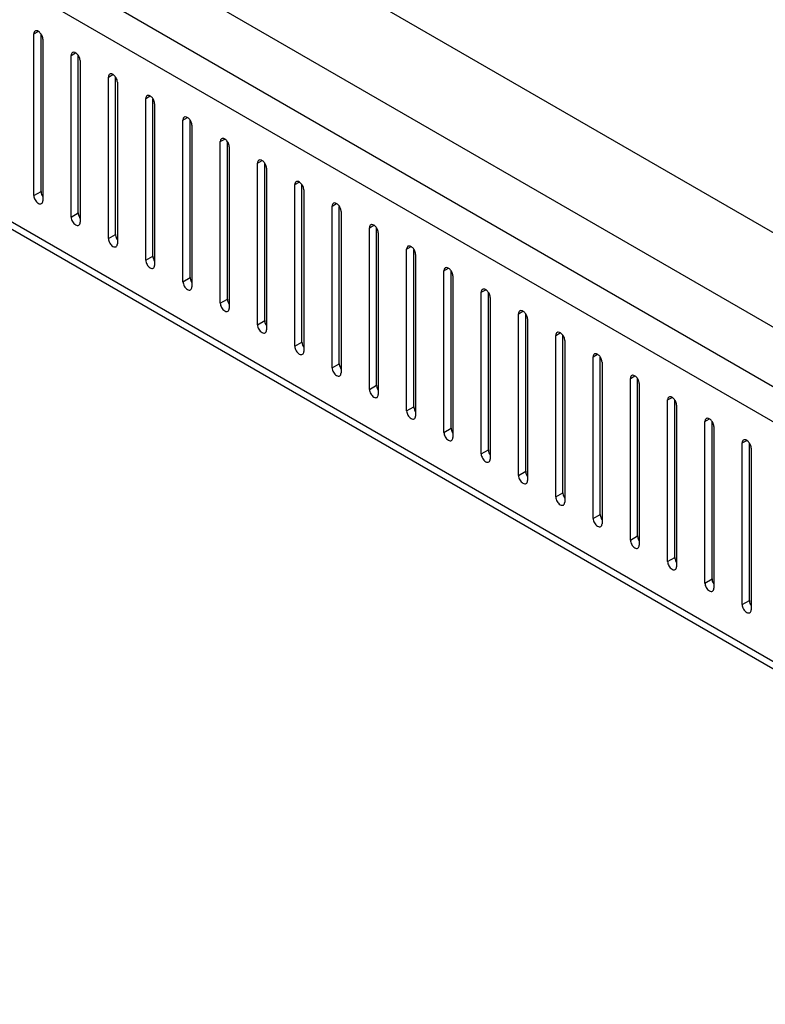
# Model space of a CAD drawing. Header units: inches. Extents: x 6 to 353, y 6 to 228.
# Tile 205 of 256: x 324.17 to 328.59, y 141.98 to 147.83. Entities that reach past the tile are written whole.
import ezdxf

# ---------------------------------------------------------------- set-up
doc = ezdxf.new("R2010")
doc.units = ezdxf.units.IN
doc.header["$LTSCALE"] = 19.946667
doc.header["$MEASUREMENT"] = 0
doc.layers.get('0').update_dxf_attribs({"linetype": 'CONTINUOUS'})
doc.layers.add('03_ALL_AXES', color=7, linetype='CONTINUOUS')

msp = doc.modelspace()

# ---------------------------------------------------------------- linework, layer by layer
at = {"color": 7, "linetype": 'Continuous'}
for p, q in [((318.55, 151.4747), (332.0983, 143.6528)), ((318.4415, 151.3268), (332.0804, 143.4525)), ((318.4054, 149.9252), (332.0873, 142.0262)), ((318.4054, 149.8816), (332.0873, 141.9826))]:
    msp.add_line(p, q, dxfattribs=at)
at = {"layer": '03_ALL_AXES', "color": 7, "linetype": 'Continuous'}
for p, q in [((320.2528, 150.8436), (331.0836, 144.5906)), ((330.6349, 145.4097), (324.4151, 149.0006)), ((324.2497, 147.742), (324.2762, 147.7573)), ((324.2497, 146.7826), (324.2497, 147.742)), ((324.2921, 146.8071), (324.2921, 147.741)), ((324.3027, 147.7114), (324.3027, 146.752)), ((324.471, 147.6142), (324.4975, 147.6295)), ((324.471, 146.6548), (324.471, 147.6142)), ((324.5134, 146.6793), (324.5134, 147.6132)), ((324.5241, 147.5836), (324.5241, 146.6242)), ((324.6923, 147.4864), (324.7189, 147.5017)), ((324.6923, 146.527), (324.6923, 147.4864)), ((324.7348, 146.5515), (324.7348, 147.4854)), ((324.7454, 147.4558), (324.7454, 146.4964)), ((324.9137, 147.3587), (324.9402, 147.374)), ((324.9137, 146.3993), (324.9137, 147.3587)), ((324.9561, 146.4238), (324.9561, 147.3576)), ((324.9667, 147.328), (324.9667, 146.3686)), ((325.135, 147.2309), (325.1615, 147.2462)), ((325.135, 146.2715), (325.135, 147.2309)), ((325.1774, 146.296), (325.1774, 147.2298)), ((325.188, 147.2003), (325.188, 146.2409)), ((325.3563, 147.1031), (325.3828, 147.1184)), ((325.3563, 146.1437), (325.3563, 147.1031)), ((325.3987, 146.1682), (325.3987, 147.1021)), ((325.4094, 147.0725), (325.4094, 146.1131)), ((325.5776, 146.9753), (325.6042, 146.9906)), ((325.5776, 146.0159), (325.5776, 146.9753)), ((325.6201, 146.0404), (325.6201, 146.9743)), ((325.6307, 146.9447), (325.6307, 145.9853)), ((325.799, 146.8475), (325.8255, 146.8628)), ((324.2497, 146.7826), (324.2921, 146.8071)), ((325.799, 145.8881), (325.799, 146.8475)), ((325.8414, 145.9126), (325.8414, 146.8465)), ((325.852, 146.8169), (325.852, 145.8575)), ((326.0203, 146.7198), (326.0468, 146.7351)), ((326.0203, 145.7604), (326.0203, 146.7198)), ((326.0627, 145.7849), (326.0627, 146.7187)), ((326.0733, 146.6891), (326.0733, 145.7297)), ((324.471, 146.6548), (324.5134, 146.6793)), ((326.2416, 146.592), (326.2681, 146.6073)), ((326.2416, 145.6326), (326.2416, 146.592)), ((326.2841, 145.6571), (326.2841, 146.5909)), ((324.6923, 146.527), (324.7348, 146.5515)), ((326.2947, 146.5614), (326.2947, 145.602)), ((326.4629, 146.4642), (326.4895, 146.4795)), ((326.4629, 145.5048), (326.4629, 146.4642)), ((326.5054, 145.5293), (326.5054, 146.4632)), ((324.9137, 146.3993), (324.9561, 146.4238)), ((326.516, 146.4336), (326.516, 145.4742)), ((326.6843, 146.3364), (326.7108, 146.3517)), ((326.6843, 145.377), (326.6843, 146.3364)), ((326.7267, 145.4015), (326.7267, 146.3354)), ((325.135, 146.2715), (325.1774, 146.296)), ((326.7373, 146.3058), (326.7373, 145.3464)), ((326.9056, 146.2086), (326.9321, 146.2239)), ((325.3563, 146.1437), (325.3987, 146.1682)), ((326.9056, 145.2492), (326.9056, 146.2086)), ((326.948, 145.2737), (326.948, 146.2076)), ((326.9586, 146.178), (326.9586, 145.2186)), ((327.1269, 146.0809), (327.1534, 146.0962)), ((327.1269, 145.1215), (327.1269, 146.0809)), ((327.1694, 145.146), (327.1694, 146.0798)), ((327.18, 146.0502), (327.18, 145.0909)), ((325.5776, 146.0159), (325.6201, 146.0404)), ((327.3483, 145.9531), (327.3748, 145.9684)), ((327.3483, 144.9937), (327.3483, 145.9531)), ((327.3907, 145.0182), (327.3907, 145.952)), ((325.799, 145.8881), (325.8414, 145.9126)), ((327.4013, 145.9225), (327.4013, 144.9631)), ((327.5696, 145.8253), (327.5961, 145.8406)), ((327.5696, 144.8659), (327.5696, 145.8253)), ((327.612, 144.8904), (327.612, 145.8243)), ((326.0203, 145.7604), (326.0627, 145.7849)), ((327.6226, 145.7947), (327.6226, 144.8353)), ((327.7909, 145.6975), (327.8174, 145.7128)), ((327.7909, 144.7381), (327.7909, 145.6975)), ((327.8333, 144.7626), (327.8333, 145.6965)), ((326.2416, 145.6326), (326.2841, 145.6571)), ((327.8439, 145.6669), (327.8439, 144.7075)), ((328.0122, 145.5697), (328.0387, 145.5851)), ((326.4629, 145.5048), (326.5054, 145.5293)), ((328.0122, 144.6104), (328.0122, 145.5697)), ((328.0547, 144.6348), (328.0547, 145.5687)), ((328.0653, 145.5391), (328.0653, 144.5797)), ((326.6843, 145.377), (326.7267, 145.4015)), ((328.2336, 145.442), (328.2601, 145.4573)), ((328.2336, 144.4826), (328.2336, 145.442)), ((328.276, 144.5071), (328.276, 145.4409)), ((328.2866, 145.4113), (328.2866, 144.452)), ((328.4549, 145.3142), (328.4814, 145.3295)), ((328.4549, 144.3548), (328.4549, 145.3142)), ((328.4973, 144.3793), (328.4973, 145.3131)), ((328.5079, 145.2836), (328.5079, 144.3242)), ((326.9056, 145.2492), (326.948, 145.2737)), ((327.1269, 145.1215), (327.1694, 145.146)), ((327.3483, 144.9937), (327.3907, 145.0182)), ((327.5696, 144.8659), (327.612, 144.8904)), ((327.7909, 144.7381), (327.8333, 144.7626)), ((328.0122, 144.6104), (328.0547, 144.6348)), ((328.2336, 144.4826), (328.276, 144.5071)), ((328.4549, 144.3548), (328.4973, 144.3793))]:
    msp.add_line(p, q, dxfattribs=at)
for points, knots in [([(324.2575, 147.7592), (324.2549, 147.7577), (324.2506, 147.7522), (324.2497, 147.7456), (324.2497, 147.742)], [0, 0, 0, 0, 0.450018, 1, 1, 1, 1]), ([(324.2926, 147.7413), (324.2887, 147.7471), (324.2805, 147.7562), (324.2682, 147.7613), (324.263, 147.7609)], [0, 0, 0, 0, 0.566578, 1, 1, 1, 1]), ([(324.3027, 147.7114), (324.3027, 147.7138), (324.3016, 147.7244), (324.2972, 147.7345), (324.2926, 147.7413)], [0, 0, 0, 0, 0.227956, 1, 1, 1, 1]), ([(324.4788, 147.6314), (324.4763, 147.6299), (324.4719, 147.6244), (324.471, 147.6178), (324.471, 147.6142)], [0, 0, 0, 0, 0.450018, 1, 1, 1, 1]), ([(324.5139, 147.6136), (324.51, 147.6193), (324.5018, 147.6285), (324.4895, 147.6335), (324.4843, 147.6331)], [0, 0, 0, 0, 0.566578, 1, 1, 1, 1]), ([(324.5241, 147.5836), (324.5241, 147.586), (324.5229, 147.5966), (324.5185, 147.6068), (324.5139, 147.6136)], [0, 0, 0, 0, 0.227956, 1, 1, 1, 1]), ([(324.7001, 147.5036), (324.6976, 147.5021), (324.6932, 147.4967), (324.6923, 147.49), (324.6923, 147.4864)], [0, 0, 0, 0, 0.450018, 1, 1, 1, 1]), ([(324.7352, 147.4858), (324.7314, 147.4915), (324.7231, 147.5007), (324.7109, 147.5058), (324.7056, 147.5053)], [0, 0, 0, 0, 0.566578, 1, 1, 1, 1]), ([(324.7454, 147.4558), (324.7454, 147.4582), (324.7443, 147.4689), (324.7398, 147.479), (324.7352, 147.4858)], [0, 0, 0, 0, 0.227956, 1, 1, 1, 1]), ([(324.9214, 147.3758), (324.9189, 147.3744), (324.9146, 147.3689), (324.9137, 147.3622), (324.9137, 147.3587)], [0, 0, 0, 0, 0.450018, 1, 1, 1, 1]), ([(324.9565, 147.358), (324.9527, 147.3637), (324.9444, 147.3729), (324.9322, 147.378), (324.9269, 147.3775)], [0, 0, 0, 0, 0.566578, 1, 1, 1, 1]), ([(324.9667, 147.328), (324.9667, 147.3305), (324.9656, 147.3411), (324.9611, 147.3512), (324.9565, 147.358)], [0, 0, 0, 0, 0.227956, 1, 1, 1, 1]), ([(325.1428, 147.248), (325.1402, 147.2466), (325.1359, 147.2411), (325.135, 147.2344), (325.135, 147.2309)], [0, 0, 0, 0, 0.450018, 1, 1, 1, 1]), ([(325.1779, 147.2302), (325.174, 147.236), (325.1658, 147.2451), (325.1535, 147.2502), (325.1483, 147.2497)], [0, 0, 0, 0, 0.566578, 1, 1, 1, 1]), ([(325.188, 147.2003), (325.188, 147.2027), (325.1869, 147.2133), (325.1825, 147.2234), (325.1779, 147.2302)], [0, 0, 0, 0, 0.227956, 1, 1, 1, 1]), ([(325.3641, 147.1203), (325.3616, 147.1188), (325.3572, 147.1133), (325.3563, 147.1067), (325.3563, 147.1031)], [0, 0, 0, 0, 0.450018, 1, 1, 1, 1]), ([(325.3992, 147.1024), (325.3953, 147.1082), (325.3871, 147.1173), (325.3748, 147.1224), (325.3696, 147.122)], [0, 0, 0, 0, 0.566578, 1, 1, 1, 1]), ([(325.4094, 147.0725), (325.4094, 147.0749), (325.4082, 147.0855), (325.4038, 147.0956), (325.3992, 147.1024)], [0, 0, 0, 0, 0.227956, 1, 1, 1, 1]), ([(325.5854, 146.9925), (325.5829, 146.991), (325.5785, 146.9855), (325.5776, 146.9789), (325.5776, 146.9753)], [0, 0, 0, 0, 0.450018, 1, 1, 1, 1]), ([(325.6205, 146.9747), (325.6167, 146.9804), (325.6084, 146.9896), (325.5962, 146.9946), (325.5909, 146.9942)], [0, 0, 0, 0, 0.566578, 1, 1, 1, 1]), ([(325.6307, 146.9447), (325.6307, 146.9471), (325.6296, 146.9577), (325.6251, 146.9679), (325.6205, 146.9747)], [0, 0, 0, 0, 0.227956, 1, 1, 1, 1]), ([(325.8067, 146.8647), (325.8042, 146.8632), (325.7999, 146.8578), (325.799, 146.8511), (325.799, 146.8475)], [0, 0, 0, 0, 0.450018, 1, 1, 1, 1]), ([(325.8418, 146.8469), (325.838, 146.8526), (325.8297, 146.8618), (325.8175, 146.8669), (325.8122, 146.8664)], [0, 0, 0, 0, 0.566578, 1, 1, 1, 1]), ([(324.2921, 146.8071), (324.2921, 146.8057), (324.2925, 146.7998), (324.294, 146.794), (324.2957, 146.7897)], [0, 0, 0, 0, 0.231048, 1, 1, 1, 1]), ([(325.852, 146.8169), (325.852, 146.8193), (325.8509, 146.83), (325.8464, 146.8401), (325.8418, 146.8469)], [0, 0, 0, 0, 0.227956, 1, 1, 1, 1]), ([(324.2497, 146.7826), (324.2497, 146.7735), (324.2559, 146.7556), (324.2683, 146.7412), (324.2762, 146.7367)], [0, 0, 0, 0, 0.500114, 1, 1, 1, 1]), ([(324.295, 146.7348), (324.2975, 146.7363), (324.3018, 146.7418), (324.3027, 146.7484), (324.3027, 146.752)], [0, 0, 0, 0, 0.450018, 1, 1, 1, 1]), ([(324.2762, 146.7367), (324.2793, 146.7349), (324.2855, 146.7323), (324.2924, 146.7334), (324.295, 146.7348)], [0, 0, 0, 0, 0.550834, 1, 1, 1, 1]), ([(326.0281, 146.7369), (326.0255, 146.7355), (326.0212, 146.73), (326.0203, 146.7233), (326.0203, 146.7198)], [0, 0, 0, 0, 0.450018, 1, 1, 1, 1]), ([(326.0632, 146.7191), (326.0593, 146.7248), (326.0511, 146.734), (326.0388, 146.7391), (326.0336, 146.7386)], [0, 0, 0, 0, 0.566578, 1, 1, 1, 1]), ([(326.0733, 146.6891), (326.0733, 146.6916), (326.0722, 146.7022), (326.0678, 146.7123), (326.0632, 146.7191)], [0, 0, 0, 0, 0.227956, 1, 1, 1, 1]), ([(324.471, 146.6548), (324.471, 146.6457), (324.4772, 146.6278), (324.4897, 146.6134), (324.4975, 146.6089)], [0, 0, 0, 0, 0.500114, 1, 1, 1, 1]), ([(324.5134, 146.6793), (324.5134, 146.6779), (324.5138, 146.672), (324.5154, 146.6662), (324.517, 146.662)], [0, 0, 0, 0, 0.231048, 1, 1, 1, 1]), ([(324.4975, 146.6089), (324.5006, 146.6071), (324.5068, 146.6045), (324.5138, 146.6056), (324.5163, 146.607)], [0, 0, 0, 0, 0.550834, 1, 1, 1, 1]), ([(324.5163, 146.607), (324.5188, 146.6085), (324.5232, 146.614), (324.5241, 146.6206), (324.5241, 146.6242)], [0, 0, 0, 0, 0.450018, 1, 1, 1, 1]), ([(326.2494, 146.6091), (326.2469, 146.6077), (326.2425, 146.6022), (326.2416, 146.5956), (326.2416, 146.592)], [0, 0, 0, 0, 0.450018, 1, 1, 1, 1]), ([(326.2845, 146.5913), (326.2806, 146.5971), (326.2724, 146.6062), (326.2601, 146.6113), (326.2549, 146.6108)], [0, 0, 0, 0, 0.566578, 1, 1, 1, 1]), ([(326.2947, 146.5614), (326.2947, 146.5638), (326.2935, 146.5744), (326.2891, 146.5845), (326.2845, 146.5913)], [0, 0, 0, 0, 0.227956, 1, 1, 1, 1]), ([(324.6923, 146.527), (324.6923, 146.518), (324.6986, 146.5), (324.711, 146.4857), (324.7189, 146.4811)], [0, 0, 0, 0, 0.500114, 1, 1, 1, 1]), ([(324.7348, 146.5515), (324.7348, 146.5502), (324.7351, 146.5442), (324.7367, 146.5384), (324.7383, 146.5342)], [0, 0, 0, 0, 0.231048, 1, 1, 1, 1]), ([(324.7189, 146.4811), (324.722, 146.4793), (324.7282, 146.4768), (324.7351, 146.4778), (324.7376, 146.4793)], [0, 0, 0, 0, 0.550834, 1, 1, 1, 1]), ([(324.7376, 146.4793), (324.7401, 146.4807), (324.7445, 146.4862), (324.7454, 146.4928), (324.7454, 146.4964)], [0, 0, 0, 0, 0.450018, 1, 1, 1, 1]), ([(326.4707, 146.4814), (326.4682, 146.4799), (326.4638, 146.4744), (326.4629, 146.4678), (326.4629, 146.4642)], [0, 0, 0, 0, 0.450018, 1, 1, 1, 1]), ([(326.5058, 146.4636), (326.502, 146.4693), (326.4937, 146.4784), (326.4815, 146.4835), (326.4762, 146.4831)], [0, 0, 0, 0, 0.566578, 1, 1, 1, 1]), ([(326.516, 146.4336), (326.516, 146.436), (326.5149, 146.4466), (326.5104, 146.4567), (326.5058, 146.4636)], [0, 0, 0, 0, 0.227956, 1, 1, 1, 1]), ([(324.9137, 146.3993), (324.9137, 146.3902), (324.9199, 146.3722), (324.9323, 146.3579), (324.9402, 146.3533)], [0, 0, 0, 0, 0.500114, 1, 1, 1, 1]), ([(324.9561, 146.4238), (324.9561, 146.4224), (324.9565, 146.4165), (324.958, 146.4106), (324.9597, 146.4064)], [0, 0, 0, 0, 0.231048, 1, 1, 1, 1]), ([(324.9402, 146.3533), (324.9433, 146.3515), (324.9495, 146.349), (324.9564, 146.35), (324.9589, 146.3515)], [0, 0, 0, 0, 0.550834, 1, 1, 1, 1]), ([(324.9589, 146.3515), (324.9615, 146.3529), (324.9658, 146.3584), (324.9667, 146.3651), (324.9667, 146.3686)], [0, 0, 0, 0, 0.450018, 1, 1, 1, 1]), ([(326.692, 146.3536), (326.6895, 146.3521), (326.6852, 146.3466), (326.6843, 146.34), (326.6843, 146.3364)], [0, 0, 0, 0, 0.450018, 1, 1, 1, 1]), ([(326.7271, 146.3358), (326.7233, 146.3415), (326.715, 146.3507), (326.7028, 146.3557), (326.6975, 146.3553)], [0, 0, 0, 0, 0.566578, 1, 1, 1, 1]), ([(326.7373, 146.3058), (326.7373, 146.3082), (326.7362, 146.3188), (326.7317, 146.329), (326.7271, 146.3358)], [0, 0, 0, 0, 0.227956, 1, 1, 1, 1]), ([(325.1774, 146.296), (325.1774, 146.2946), (325.1778, 146.2887), (325.1793, 146.2829), (325.181, 146.2786)], [0, 0, 0, 0, 0.231048, 1, 1, 1, 1]), ([(325.135, 146.2715), (325.135, 146.2624), (325.1412, 146.2444), (325.1536, 146.2301), (325.1615, 146.2256)], [0, 0, 0, 0, 0.500114, 1, 1, 1, 1]), ([(325.1615, 146.2256), (325.1646, 146.2238), (325.1708, 146.2212), (325.1777, 146.2222), (325.1803, 146.2237)], [0, 0, 0, 0, 0.550834, 1, 1, 1, 1]), ([(325.1803, 146.2237), (325.1828, 146.2252), (325.1871, 146.2306), (325.188, 146.2373), (325.188, 146.2409)], [0, 0, 0, 0, 0.450018, 1, 1, 1, 1]), ([(326.9134, 146.2258), (326.9108, 146.2243), (326.9065, 146.2189), (326.9056, 146.2122), (326.9056, 146.2086)], [0, 0, 0, 0, 0.450018, 1, 1, 1, 1]), ([(326.9485, 146.208), (326.9446, 146.2137), (326.9364, 146.2229), (326.9241, 146.228), (326.9189, 146.2275)], [0, 0, 0, 0, 0.566578, 1, 1, 1, 1]), ([(325.3987, 146.1682), (325.3987, 146.1668), (325.3991, 146.1609), (325.4007, 146.1551), (325.4023, 146.1508)], [0, 0, 0, 0, 0.231048, 1, 1, 1, 1]), ([(326.9586, 146.178), (326.9586, 146.1804), (326.9575, 146.1911), (326.9531, 146.2012), (326.9485, 146.208)], [0, 0, 0, 0, 0.227956, 1, 1, 1, 1]), ([(325.3563, 146.1437), (325.3563, 146.1346), (325.3625, 146.1167), (325.375, 146.1023), (325.3828, 146.0978)], [0, 0, 0, 0, 0.500114, 1, 1, 1, 1]), ([(325.4016, 146.0959), (325.4041, 146.0974), (325.4085, 146.1029), (325.4094, 146.1095), (325.4094, 146.1131)], [0, 0, 0, 0, 0.450018, 1, 1, 1, 1]), ([(325.3828, 146.0978), (325.3859, 146.096), (325.3921, 146.0934), (325.3991, 146.0945), (325.4016, 146.0959)], [0, 0, 0, 0, 0.550834, 1, 1, 1, 1]), ([(327.1347, 146.098), (327.1322, 146.0966), (327.1278, 146.0911), (327.1269, 146.0844), (327.1269, 146.0809)], [0, 0, 0, 0, 0.450018, 1, 1, 1, 1]), ([(327.1698, 146.0802), (327.1659, 146.0859), (327.1577, 146.0951), (327.1454, 146.1002), (327.1402, 146.0997)], [0, 0, 0, 0, 0.566578, 1, 1, 1, 1]), ([(327.18, 146.0502), (327.18, 146.0527), (327.1788, 146.0633), (327.1744, 146.0734), (327.1698, 146.0802)], [0, 0, 0, 0, 0.227956, 1, 1, 1, 1]), ([(325.5776, 146.0159), (325.5776, 146.0068), (325.5839, 145.9889), (325.5963, 145.9745), (325.6042, 145.97)], [0, 0, 0, 0, 0.500114, 1, 1, 1, 1]), ([(325.6201, 146.0404), (325.6201, 146.0391), (325.6204, 146.0331), (325.622, 146.0273), (325.6236, 146.0231)], [0, 0, 0, 0, 0.231048, 1, 1, 1, 1]), ([(325.6229, 145.9681), (325.6254, 145.9696), (325.6298, 145.9751), (325.6307, 145.9817), (325.6307, 145.9853)], [0, 0, 0, 0, 0.450018, 1, 1, 1, 1]), ([(325.6042, 145.97), (325.6073, 145.9682), (325.6135, 145.9656), (325.6204, 145.9667), (325.6229, 145.9681)], [0, 0, 0, 0, 0.550834, 1, 1, 1, 1]), ([(327.356, 145.9702), (327.3535, 145.9688), (327.3491, 145.9633), (327.3483, 145.9567), (327.3483, 145.9531)], [0, 0, 0, 0, 0.450018, 1, 1, 1, 1]), ([(327.3911, 145.9524), (327.3873, 145.9582), (327.379, 145.9673), (327.3668, 145.9724), (327.3615, 145.9719)], [0, 0, 0, 0, 0.566578, 1, 1, 1, 1]), ([(327.4013, 145.9225), (327.4013, 145.9249), (327.4002, 145.9355), (327.3957, 145.9456), (327.3911, 145.9524)], [0, 0, 0, 0, 0.227956, 1, 1, 1, 1]), ([(325.799, 145.8881), (325.799, 145.8791), (325.8052, 145.8611), (325.8176, 145.8468), (325.8255, 145.8422)], [0, 0, 0, 0, 0.500114, 1, 1, 1, 1]), ([(325.8414, 145.9126), (325.8414, 145.9113), (325.8418, 145.9053), (325.8433, 145.8995), (325.845, 145.8953)], [0, 0, 0, 0, 0.231048, 1, 1, 1, 1]), ([(325.8255, 145.8422), (325.8286, 145.8404), (325.8348, 145.8379), (325.8417, 145.8389), (325.8442, 145.8404)], [0, 0, 0, 0, 0.550834, 1, 1, 1, 1]), ([(325.8442, 145.8404), (325.8468, 145.8418), (325.8511, 145.8473), (325.852, 145.854), (325.852, 145.8575)], [0, 0, 0, 0, 0.450018, 1, 1, 1, 1]), ([(327.5773, 145.8425), (327.5748, 145.841), (327.5705, 145.8355), (327.5696, 145.8289), (327.5696, 145.8253)], [0, 0, 0, 0, 0.450018, 1, 1, 1, 1]), ([(327.6124, 145.8247), (327.6086, 145.8304), (327.6003, 145.8395), (327.5881, 145.8446), (327.5828, 145.8442)], [0, 0, 0, 0, 0.566578, 1, 1, 1, 1]), ([(327.6226, 145.7947), (327.6226, 145.7971), (327.6215, 145.8077), (327.617, 145.8178), (327.6124, 145.8247)], [0, 0, 0, 0, 0.227956, 1, 1, 1, 1]), ([(326.0203, 145.7604), (326.0203, 145.7513), (326.0265, 145.7333), (326.0389, 145.719), (326.0468, 145.7144)], [0, 0, 0, 0, 0.500114, 1, 1, 1, 1]), ([(326.0627, 145.7849), (326.0627, 145.7835), (326.0631, 145.7776), (326.0646, 145.7717), (326.0663, 145.7675)], [0, 0, 0, 0, 0.231048, 1, 1, 1, 1]), ([(326.0468, 145.7144), (326.0499, 145.7126), (326.0561, 145.7101), (326.063, 145.7111), (326.0656, 145.7126)], [0, 0, 0, 0, 0.550834, 1, 1, 1, 1]), ([(326.0656, 145.7126), (326.0681, 145.714), (326.0724, 145.7195), (326.0733, 145.7262), (326.0733, 145.7297)], [0, 0, 0, 0, 0.450018, 1, 1, 1, 1]), ([(327.7987, 145.7147), (327.7961, 145.7132), (327.7918, 145.7077), (327.7909, 145.7011), (327.7909, 145.6975)], [0, 0, 0, 0, 0.450018, 1, 1, 1, 1]), ([(327.8338, 145.6969), (327.8299, 145.7026), (327.8217, 145.7118), (327.8094, 145.7168), (327.8042, 145.7164)], [0, 0, 0, 0, 0.566578, 1, 1, 1, 1]), ([(327.8439, 145.6669), (327.8439, 145.6693), (327.8428, 145.6799), (327.8384, 145.6901), (327.8338, 145.6969)], [0, 0, 0, 0, 0.227956, 1, 1, 1, 1]), ([(326.2841, 145.6571), (326.2841, 145.6557), (326.2844, 145.6498), (326.286, 145.644), (326.2876, 145.6397)], [0, 0, 0, 0, 0.231048, 1, 1, 1, 1]), ([(326.2416, 145.6326), (326.2416, 145.6235), (326.2478, 145.6056), (326.2603, 145.5912), (326.2681, 145.5867)], [0, 0, 0, 0, 0.500114, 1, 1, 1, 1]), ([(326.2681, 145.5867), (326.2712, 145.5849), (326.2774, 145.5823), (326.2844, 145.5833), (326.2869, 145.5848)], [0, 0, 0, 0, 0.550834, 1, 1, 1, 1]), ([(326.2869, 145.5848), (326.2894, 145.5863), (326.2938, 145.5917), (326.2947, 145.5984), (326.2947, 145.602)], [0, 0, 0, 0, 0.450018, 1, 1, 1, 1]), ([(328.02, 145.5869), (328.0175, 145.5854), (328.0131, 145.58), (328.0122, 145.5733), (328.0122, 145.5697)], [0, 0, 0, 0, 0.450018, 1, 1, 1, 1]), ([(328.0551, 145.5691), (328.0512, 145.5748), (328.043, 145.584), (328.0307, 145.5891), (328.0255, 145.5886)], [0, 0, 0, 0, 0.566578, 1, 1, 1, 1]), ([(326.5054, 145.5293), (326.5054, 145.5279), (326.5057, 145.522), (326.5073, 145.5162), (326.5089, 145.5119)], [0, 0, 0, 0, 0.231048, 1, 1, 1, 1]), ([(328.0653, 145.5391), (328.0653, 145.5415), (328.0641, 145.5522), (328.0597, 145.5623), (328.0551, 145.5691)], [0, 0, 0, 0, 0.227956, 1, 1, 1, 1]), ([(326.4629, 145.5048), (326.4629, 145.4957), (326.4692, 145.4778), (326.4816, 145.4634), (326.4895, 145.4589)], [0, 0, 0, 0, 0.500114, 1, 1, 1, 1]), ([(326.4895, 145.4589), (326.4926, 145.4571), (326.4988, 145.4545), (326.5057, 145.4556), (326.5082, 145.457)], [0, 0, 0, 0, 0.550834, 1, 1, 1, 1]), ([(326.5082, 145.457), (326.5107, 145.4585), (326.5151, 145.464), (326.516, 145.4706), (326.516, 145.4742)], [0, 0, 0, 0, 0.450018, 1, 1, 1, 1]), ([(328.2413, 145.4591), (328.2388, 145.4577), (328.2344, 145.4522), (328.2336, 145.4455), (328.2336, 145.442)], [0, 0, 0, 0, 0.450018, 1, 1, 1, 1]), ([(328.2764, 145.4413), (328.2726, 145.447), (328.2643, 145.4562), (328.2521, 145.4613), (328.2468, 145.4608)], [0, 0, 0, 0, 0.566578, 1, 1, 1, 1]), ([(326.7267, 145.4015), (326.7267, 145.4002), (326.7271, 145.3942), (326.7286, 145.3884), (326.7303, 145.3842)], [0, 0, 0, 0, 0.231048, 1, 1, 1, 1]), ([(328.2866, 145.4113), (328.2866, 145.4138), (328.2855, 145.4244), (328.281, 145.4345), (328.2764, 145.4413)], [0, 0, 0, 0, 0.227956, 1, 1, 1, 1]), ([(326.6843, 145.377), (326.6843, 145.3679), (326.6905, 145.35), (326.7029, 145.3356), (326.7108, 145.3311)], [0, 0, 0, 0, 0.500114, 1, 1, 1, 1]), ([(326.7295, 145.3292), (326.7321, 145.3307), (326.7364, 145.3362), (326.7373, 145.3428), (326.7373, 145.3464)], [0, 0, 0, 0, 0.450018, 1, 1, 1, 1]), ([(326.7108, 145.3311), (326.7139, 145.3293), (326.7201, 145.3267), (326.727, 145.3278), (326.7295, 145.3292)], [0, 0, 0, 0, 0.550834, 1, 1, 1, 1]), ([(328.4626, 145.3313), (328.4601, 145.3299), (328.4558, 145.3244), (328.4549, 145.3178), (328.4549, 145.3142)], [0, 0, 0, 0, 0.450018, 1, 1, 1, 1]), ([(328.4977, 145.3135), (328.4939, 145.3193), (328.4856, 145.3284), (328.4734, 145.3335), (328.4681, 145.333)], [0, 0, 0, 0, 0.566578, 1, 1, 1, 1]), ([(328.5079, 145.2836), (328.5079, 145.286), (328.5068, 145.2966), (328.5023, 145.3067), (328.4977, 145.3135)], [0, 0, 0, 0, 0.227956, 1, 1, 1, 1]), ([(326.9056, 145.2492), (326.9056, 145.2402), (326.9118, 145.2222), (326.9242, 145.2079), (326.9321, 145.2033)], [0, 0, 0, 0, 0.500114, 1, 1, 1, 1]), ([(326.948, 145.2737), (326.948, 145.2724), (326.9484, 145.2664), (326.9499, 145.2606), (326.9516, 145.2564)], [0, 0, 0, 0, 0.231048, 1, 1, 1, 1]), ([(326.9321, 145.2033), (326.9352, 145.2015), (326.9414, 145.199), (326.9483, 145.2), (326.9509, 145.2015)], [0, 0, 0, 0, 0.550834, 1, 1, 1, 1]), ([(326.9509, 145.2015), (326.9534, 145.2029), (326.9577, 145.2084), (326.9586, 145.2151), (326.9586, 145.2186)], [0, 0, 0, 0, 0.450018, 1, 1, 1, 1]), ([(327.1269, 145.1215), (327.1269, 145.1124), (327.1331, 145.0944), (327.1456, 145.0801), (327.1534, 145.0755)], [0, 0, 0, 0, 0.500114, 1, 1, 1, 1]), ([(327.1694, 145.146), (327.1694, 145.1446), (327.1697, 145.1387), (327.1713, 145.1329), (327.1729, 145.1286)], [0, 0, 0, 0, 0.231048, 1, 1, 1, 1]), ([(327.1534, 145.0755), (327.1565, 145.0738), (327.1627, 145.0712), (327.1697, 145.0722), (327.1722, 145.0737)], [0, 0, 0, 0, 0.550834, 1, 1, 1, 1]), ([(327.1722, 145.0737), (327.1747, 145.0751), (327.1791, 145.0806), (327.18, 145.0873), (327.18, 145.0909)], [0, 0, 0, 0, 0.450018, 1, 1, 1, 1]), ([(327.3483, 144.9937), (327.3483, 144.9846), (327.3545, 144.9667), (327.3669, 144.9523), (327.3748, 144.9478)], [0, 0, 0, 0, 0.500114, 1, 1, 1, 1]), ([(327.3907, 145.0182), (327.3907, 145.0168), (327.391, 145.0109), (327.3926, 145.0051), (327.3942, 145.0008)], [0, 0, 0, 0, 0.231048, 1, 1, 1, 1]), ([(327.3748, 144.9478), (327.3779, 144.946), (327.3841, 144.9434), (327.391, 144.9444), (327.3935, 144.9459)], [0, 0, 0, 0, 0.550834, 1, 1, 1, 1]), ([(327.3935, 144.9459), (327.3961, 144.9474), (327.4004, 144.9529), (327.4013, 144.9595), (327.4013, 144.9631)], [0, 0, 0, 0, 0.450018, 1, 1, 1, 1]), ([(327.612, 144.8904), (327.612, 144.889), (327.6124, 144.8831), (327.6139, 144.8773), (327.6156, 144.873)], [0, 0, 0, 0, 0.231048, 1, 1, 1, 1]), ([(327.5696, 144.8659), (327.5696, 144.8568), (327.5758, 144.8389), (327.5882, 144.8245), (327.5961, 144.82)], [0, 0, 0, 0, 0.500114, 1, 1, 1, 1]), ([(327.5961, 144.82), (327.5992, 144.8182), (327.6054, 144.8156), (327.6123, 144.8167), (327.6148, 144.8181)], [0, 0, 0, 0, 0.550834, 1, 1, 1, 1]), ([(327.6148, 144.8181), (327.6174, 144.8196), (327.6217, 144.8251), (327.6226, 144.8317), (327.6226, 144.8353)], [0, 0, 0, 0, 0.450018, 1, 1, 1, 1]), ([(327.8333, 144.7626), (327.8333, 144.7613), (327.8337, 144.7553), (327.8352, 144.7495), (327.8369, 144.7453)], [0, 0, 0, 0, 0.231048, 1, 1, 1, 1]), ([(327.7909, 144.7381), (327.7909, 144.729), (327.7971, 144.7111), (327.8095, 144.6967), (327.8174, 144.6922)], [0, 0, 0, 0, 0.500114, 1, 1, 1, 1]), ([(327.8362, 144.6903), (327.8387, 144.6918), (327.8431, 144.6973), (327.8439, 144.7039), (327.8439, 144.7075)], [0, 0, 0, 0, 0.450018, 1, 1, 1, 1]), ([(327.8174, 144.6922), (327.8205, 144.6904), (327.8267, 144.6878), (327.8336, 144.6889), (327.8362, 144.6903)], [0, 0, 0, 0, 0.550834, 1, 1, 1, 1]), ([(328.0122, 144.6104), (328.0122, 144.6013), (328.0184, 144.5833), (328.0309, 144.569), (328.0387, 144.5644)], [0, 0, 0, 0, 0.500114, 1, 1, 1, 1]), ([(328.0547, 144.6348), (328.0547, 144.6335), (328.055, 144.6276), (328.0566, 144.6217), (328.0582, 144.6175)], [0, 0, 0, 0, 0.231048, 1, 1, 1, 1]), ([(328.0387, 144.5644), (328.0418, 144.5626), (328.048, 144.5601), (328.055, 144.5611), (328.0575, 144.5626)], [0, 0, 0, 0, 0.550834, 1, 1, 1, 1]), ([(328.0575, 144.5626), (328.06, 144.564), (328.0644, 144.5695), (328.0653, 144.5762), (328.0653, 144.5797)], [0, 0, 0, 0, 0.450018, 1, 1, 1, 1]), ([(328.2336, 144.4826), (328.2336, 144.4735), (328.2398, 144.4555), (328.2522, 144.4412), (328.2601, 144.4366)], [0, 0, 0, 0, 0.500114, 1, 1, 1, 1]), ([(328.276, 144.5071), (328.276, 144.5057), (328.2763, 144.4998), (328.2779, 144.494), (328.2795, 144.4897)], [0, 0, 0, 0, 0.231048, 1, 1, 1, 1]), ([(328.2601, 144.4366), (328.2632, 144.4349), (328.2694, 144.4323), (328.2763, 144.4333), (328.2788, 144.4348)], [0, 0, 0, 0, 0.550834, 1, 1, 1, 1]), ([(328.2788, 144.4348), (328.2814, 144.4363), (328.2857, 144.4417), (328.2866, 144.4484), (328.2866, 144.452)], [0, 0, 0, 0, 0.450018, 1, 1, 1, 1]), ([(328.4549, 144.3548), (328.4549, 144.3457), (328.4611, 144.3278), (328.4735, 144.3134), (328.4814, 144.3089)], [0, 0, 0, 0, 0.500114, 1, 1, 1, 1]), ([(328.4973, 144.3793), (328.4973, 144.3779), (328.4977, 144.372), (328.4992, 144.3662), (328.5009, 144.3619)], [0, 0, 0, 0, 0.231048, 1, 1, 1, 1]), ([(328.4814, 144.3089), (328.4845, 144.3071), (328.4907, 144.3045), (328.4976, 144.3056), (328.5001, 144.307)], [0, 0, 0, 0, 0.550834, 1, 1, 1, 1]), ([(328.5001, 144.307), (328.5027, 144.3085), (328.507, 144.314), (328.5079, 144.3206), (328.5079, 144.3242)], [0, 0, 0, 0, 0.450018, 1, 1, 1, 1])]:
    msp.add_open_spline(points, degree=3, knots=knots, dxfattribs=at)
for points in [[(324.263, 147.7609), (324.261, 147.7607), (324.2591, 147.7601), (324.2575, 147.7592)], [(324.4843, 147.6331), (324.4824, 147.6329), (324.4804, 147.6323), (324.4788, 147.6314)], [(324.7056, 147.5053), (324.7037, 147.5051), (324.7018, 147.5046), (324.7001, 147.5036)], [(324.9269, 147.3775), (324.925, 147.3773), (324.9231, 147.3768), (324.9214, 147.3758)], [(325.1483, 147.2497), (325.1463, 147.2496), (325.1444, 147.249), (325.1428, 147.248)], [(325.3696, 147.122), (325.3677, 147.1218), (325.3657, 147.1212), (325.3641, 147.1203)], [(325.5909, 146.9942), (325.589, 146.994), (325.5871, 146.9934), (325.5854, 146.9925)], [(325.8122, 146.8664), (325.8103, 146.8662), (325.8084, 146.8657), (325.8067, 146.8647)], [(324.2957, 146.7897), (324.2974, 146.7853), (324.2996, 146.7811), (324.3023, 146.7771)], [(326.0336, 146.7386), (326.0316, 146.7384), (326.0297, 146.7379), (326.0281, 146.7369)], [(324.517, 146.662), (324.5187, 146.6575), (324.521, 146.6533), (324.5236, 146.6493)], [(326.2549, 146.6108), (326.253, 146.6107), (326.2511, 146.6101), (326.2494, 146.6091)], [(324.7383, 146.5342), (324.74, 146.5297), (324.7423, 146.5255), (324.7449, 146.5216)], [(326.4762, 146.4831), (326.4743, 146.4829), (326.4724, 146.4823), (326.4707, 146.4814)], [(324.9597, 146.4064), (324.9614, 146.402), (324.9636, 146.3977), (324.9663, 146.3938)], [(326.6975, 146.3553), (326.6956, 146.3551), (326.6937, 146.3545), (326.692, 146.3536)], [(325.181, 146.2786), (325.1827, 146.2742), (325.1849, 146.2699), (325.1876, 146.266)], [(326.9189, 146.2275), (326.917, 146.2273), (326.915, 146.2268), (326.9134, 146.2258)], [(325.4023, 146.1508), (325.404, 146.1464), (325.4063, 146.1422), (325.4089, 146.1382)], [(327.1402, 146.0997), (327.1383, 146.0996), (327.1364, 146.099), (327.1347, 146.098)], [(325.6236, 146.0231), (325.6253, 146.0186), (325.6276, 146.0144), (325.6302, 146.0104)], [(327.3615, 145.9719), (327.3596, 145.9718), (327.3577, 145.9712), (327.356, 145.9702)], [(325.845, 145.8953), (325.8467, 145.8909), (325.8489, 145.8866), (325.8516, 145.8827)], [(327.5828, 145.8442), (327.5809, 145.844), (327.579, 145.8434), (327.5773, 145.8425)], [(326.0663, 145.7675), (326.068, 145.7631), (326.0702, 145.7588), (326.0729, 145.7549)], [(327.8042, 145.7164), (327.8023, 145.7162), (327.8003, 145.7156), (327.7987, 145.7147)], [(326.2876, 145.6397), (326.2893, 145.6353), (326.2916, 145.631), (326.2942, 145.6271)], [(328.0255, 145.5886), (328.0236, 145.5884), (328.0217, 145.5879), (328.02, 145.5869)], [(326.5089, 145.5119), (326.5106, 145.5075), (326.5129, 145.5033), (326.5155, 145.4993)], [(328.2468, 145.4608), (328.2449, 145.4607), (328.243, 145.4601), (328.2413, 145.4591)], [(326.7303, 145.3842), (326.732, 145.3797), (326.7342, 145.3755), (326.7369, 145.3715)], [(328.4681, 145.333), (328.4662, 145.3329), (328.4643, 145.3323), (328.4626, 145.3313)], [(326.9516, 145.2564), (326.9533, 145.252), (326.9555, 145.2477), (326.9582, 145.2438)], [(327.1729, 145.1286), (327.1746, 145.1242), (327.1769, 145.1199), (327.1795, 145.116)], [(327.3942, 145.0008), (327.3959, 144.9964), (327.3982, 144.9921), (327.4008, 144.9882)], [(327.6156, 144.873), (327.6173, 144.8686), (327.6195, 144.8644), (327.6222, 144.8604)], [(327.8369, 144.7453), (327.8386, 144.7408), (327.8408, 144.7366), (327.8435, 144.7327)], [(328.0582, 144.6175), (328.0599, 144.6131), (328.0622, 144.6088), (328.0648, 144.6049)], [(328.2795, 144.4897), (328.2812, 144.4853), (328.2835, 144.481), (328.2861, 144.4771)], [(328.5009, 144.3619), (328.5026, 144.3575), (328.5048, 144.3532), (328.5075, 144.3493)]]:
    msp.add_open_spline(points, degree=3, dxfattribs=at)

doc.saveas('drawing.dxf')
